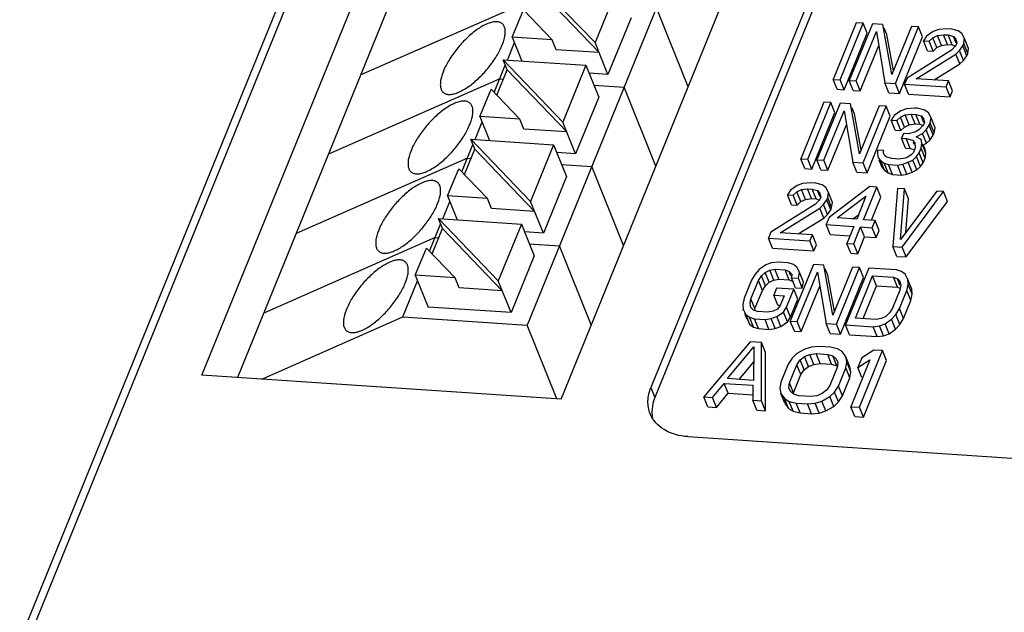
# Model space of a CAD drawing. Header units: millimetres. Extents: x -2787 to 4673, y -54 to 2046.
# Tile 44 of 124: x -503 to -470, y 385 to 405. Entities that reach past the tile are written whole.
import ezdxf

# ---------------------------------------------------------------- set-up
doc = ezdxf.new("R2010")
doc.units = ezdxf.units.MM
doc.header["$LTSCALE"] = 81.675
doc.layers.get('0').update_dxf_attribs({"linetype": 'CONTINUOUS'})

msp = doc.modelspace()

# ---------------------------------------------------------------- linework, layer by layer
at = {"color": 3}
for p, q in [((-502.675, 384.335), (-487.923, 420.602)), ((-503.006, 384.195), (-488.387, 420.135)), ((-477.194, 416.806), (-486.21, 394.641)), ((-496.977, 392.992), (-487.655, 415.908)), ((-485.086, 392.198), (-475.764, 415.114)), ((-486.981, 414.582), (-495.795, 392.913)), ((-473.25, 414.367), (-482.113, 392.578)), ((-473.117, 414.039), (-481.98, 392.25)), ((-483.957, 404.003), (-485.937, 406.065)), ((-483.193, 405.881), (-483.957, 404.003)), ((-486.048, 405.435), (-491.718, 402.936)), ((-485.805, 405.736), (-483.825, 403.674)), ((-486.702, 404.186), (-486.335, 405.087)), ((-486.335, 405.087), (-485.386, 404.098)), ((-480.878, 402.543), (-481.931, 405.16)), ((-482.77, 404.83), (-483.534, 402.952)), ((-475.317, 404.665), (-476.081, 402.787)), ((-475.852, 402.772), (-475.088, 404.65)), ((-474.783, 404.63), (-475.547, 402.751)), ((-475.088, 404.65), (-475.317, 404.665)), ((-474.956, 404.322), (-475.088, 404.65)), ((-474.44, 404.607), (-474.783, 404.63)), ((-474.138, 402.945), (-474.44, 404.607)), ((-474.308, 404.278), (-474.389, 404.481)), ((-473.487, 404.543), (-474.138, 402.945)), ((-474.023, 402.65), (-473.259, 404.528)), ((-473.259, 404.528), (-473.487, 404.543)), ((-473.127, 404.2), (-473.259, 404.528)), ((-472.589, 404.442), (-472.774, 404.373)), ((-472.306, 404.464), (-472.589, 404.442)), ((-472.153, 404.454), (-472.306, 404.464)), ((-471.941, 404.399), (-472.153, 404.454)), ((-486.702, 404.186), (-486.382, 403.393)), ((-485.386, 404.098), (-486.702, 404.186)), ((-475.72, 402.443), (-474.956, 404.322)), ((-475.319, 402.736), (-474.652, 404.375)), ((-474.652, 404.375), (-474.366, 402.673)), ((-474.088, 403.068), (-474.308, 404.278)), ((-473.891, 402.321), (-473.127, 404.2)), ((-472.991, 404.223), (-473.095, 404.066)), ((-472.774, 404.373), (-472.991, 404.223)), ((-472.904, 404.053), (-472.779, 404.168)), ((-472.779, 404.168), (-472.632, 404.24)), ((-472.647, 403.839), (-472.779, 404.168)), ((-472.632, 404.24), (-472.425, 404.267)), ((-472.5, 403.911), (-472.632, 404.24)), ((-472.293, 403.939), (-472.425, 404.267)), ((-472.425, 404.267), (-472.273, 404.257)), ((-472.141, 403.928), (-472.273, 404.257)), ((-472.273, 404.257), (-472.099, 404.204)), ((-472.01, 403.983), (-472.099, 404.204)), ((-472.099, 404.204), (-472.017, 404.117)), ((-472.017, 404.117), (-471.989, 403.992)), ((-471.821, 404.309), (-471.941, 404.399)), ((-471.734, 404.139), (-471.821, 404.309)), ((-471.761, 403.976), (-471.734, 404.139)), ((-471.601, 403.81), (-471.734, 404.139)), ((-486.865, 403.425), (-486.629, 404.006)), ((-485.254, 403.77), (-485.386, 404.098)), ((-483.534, 402.952), (-483.957, 404.003)), ((-475.186, 402.408), (-474.574, 403.912)), ((-472.962, 403.737), (-473.095, 404.066)), ((-473.095, 404.066), (-472.904, 404.053)), ((-472.772, 403.724), (-472.904, 404.053)), ((-472.772, 403.724), (-472.647, 403.839)), ((-472.647, 403.839), (-472.5, 403.911)), ((-472.5, 403.911), (-472.293, 403.939)), ((-472.293, 403.939), (-472.141, 403.928)), ((-472.022, 403.912), (-472.163, 403.757)), ((-472.141, 403.928), (-472.019, 403.892)), ((-471.989, 403.992), (-472.022, 403.912)), ((-471.896, 403.739), (-471.793, 403.896)), ((-471.793, 403.896), (-471.761, 403.976)), ((-471.661, 403.568), (-471.793, 403.896)), ((-471.628, 403.648), (-471.761, 403.976)), ((-471.628, 403.648), (-471.601, 403.81)), ((-483.825, 403.674), (-485.254, 403.77)), ((-472.163, 403.757), (-473.637, 402.829)), ((-473.332, 402.809), (-472.021, 403.624)), ((-472.962, 403.737), (-472.772, 403.724)), ((-472.021, 403.624), (-471.896, 403.739)), ((-471.889, 403.296), (-472.021, 403.624)), ((-471.764, 403.411), (-471.896, 403.739)), ((-471.764, 403.411), (-471.661, 403.568)), ((-471.661, 403.568), (-471.628, 403.648)), ((-487.302, 402.35), (-486.934, 403.254)), ((-486.875, 403.106), (-487.007, 403.435)), ((-485.027, 401.373), (-487.007, 403.435)), ((-487.007, 403.435), (-484.263, 403.252)), ((-484.263, 403.252), (-485.027, 401.373)), ((-484.263, 403.252), (-483.84, 402.2)), ((-472.736, 402.769), (-471.889, 403.296)), ((-471.889, 403.296), (-471.764, 403.411)), ((-487.117, 402.805), (-492.787, 400.306)), ((-487.218, 402.262), (-486.875, 403.106)), ((-487.117, 402.805), (-487.001, 402.797)), ((-486.875, 403.106), (-484.895, 401.045)), ((-483.534, 402.952), (-484.159, 402.993)), ((-473.637, 402.829), (-473.718, 402.629)), ((-472.265, 402.737), (-473.332, 402.809)), ((-484, 402.597), (-483.001, 402.53)), ((-481.948, 399.913), (-483.001, 402.53)), ((-475.949, 402.459), (-476.081, 402.787)), ((-476.081, 402.787), (-475.852, 402.772)), ((-475.72, 402.443), (-475.852, 402.772)), ((-475.415, 402.423), (-475.547, 402.751)), ((-475.547, 402.751), (-475.319, 402.736)), ((-475.186, 402.408), (-475.319, 402.736)), ((-474.234, 402.344), (-474.366, 402.673)), ((-474.366, 402.673), (-474.023, 402.65)), ((-473.891, 402.321), (-474.023, 402.65)), ((-473.586, 402.301), (-473.718, 402.629)), ((-473.718, 402.629), (-472.346, 402.538)), ((-472.346, 402.538), (-472.265, 402.737)), ((-472.214, 402.209), (-472.346, 402.538)), ((-472.132, 402.409), (-472.265, 402.737)), ((-487.771, 401.557), (-487.405, 402.457)), ((-487.405, 402.457), (-486.456, 401.469)), ((-483.84, 402.2), (-484.604, 400.322)), ((-475.949, 402.459), (-475.72, 402.443)), ((-475.415, 402.423), (-475.186, 402.408)), ((-474.234, 402.344), (-473.891, 402.321)), ((-473.586, 402.301), (-472.214, 402.209)), ((-472.214, 402.209), (-472.132, 402.409)), ((-476.386, 402.036), (-477.151, 400.157)), ((-476.922, 400.142), (-476.158, 402.02)), ((-475.853, 402), (-476.617, 400.122)), ((-476.158, 402.02), (-476.386, 402.036)), ((-476.026, 401.692), (-476.158, 402.02)), ((-475.51, 401.977), (-475.853, 402)), ((-475.207, 400.315), (-475.51, 401.977)), ((-475.378, 401.649), (-475.459, 401.851)), ((-474.557, 401.914), (-475.207, 400.315)), ((-475.092, 400.02), (-474.328, 401.898)), ((-474.328, 401.898), (-474.557, 401.914)), ((-474.196, 401.57), (-474.328, 401.898)), ((-473.376, 401.835), (-473.659, 401.813)), ((-473.299, 401.83), (-473.376, 401.835)), ((-473.049, 401.772), (-473.299, 401.83)), ((-487.771, 401.557), (-487.452, 400.763)), ((-486.456, 401.469), (-487.771, 401.557)), ((-476.79, 399.814), (-476.026, 401.692)), ((-476.388, 400.106), (-475.722, 401.745)), ((-475.722, 401.745), (-475.435, 400.043)), ((-475.157, 400.438), (-475.378, 401.649)), ((-474.96, 399.691), (-474.196, 401.57)), ((-474.061, 401.593), (-474.164, 401.436)), ((-473.844, 401.743), (-474.061, 401.593)), ((-473.974, 401.423), (-473.849, 401.538)), ((-473.849, 401.538), (-473.702, 401.61)), ((-473.716, 401.209), (-473.849, 401.538)), ((-473.659, 401.813), (-473.844, 401.743)), ((-473.702, 401.61), (-473.495, 401.637)), ((-473.57, 401.282), (-473.702, 401.61)), ((-473.363, 401.309), (-473.495, 401.637)), ((-473.495, 401.637), (-473.343, 401.627)), ((-473.21, 401.299), (-473.343, 401.627)), ((-473.343, 401.627), (-473.168, 401.575)), ((-473.079, 401.354), (-473.168, 401.575)), ((-473.168, 401.575), (-473.086, 401.487)), ((-472.929, 401.682), (-473.049, 401.772)), ((-472.841, 401.512), (-472.929, 401.682)), ((-472.868, 401.349), (-472.841, 401.512)), ((-472.709, 401.183), (-472.841, 401.512)), ((-487.935, 400.796), (-487.699, 401.376)), ((-486.324, 401.14), (-486.456, 401.469)), ((-484.604, 400.322), (-485.027, 401.373)), ((-476.256, 399.778), (-475.644, 401.283)), ((-474.032, 401.107), (-474.164, 401.436)), ((-474.164, 401.436), (-473.974, 401.423)), ((-473.841, 401.095), (-473.974, 401.423)), ((-473.841, 401.095), (-473.716, 401.209)), ((-473.716, 401.209), (-473.57, 401.282)), ((-473.57, 401.282), (-473.363, 401.309)), ((-473.363, 401.309), (-473.21, 401.299)), ((-473.091, 401.282), (-473.233, 401.127)), ((-473.21, 401.299), (-473.089, 401.262)), ((-473.059, 401.362), (-473.091, 401.282)), ((-473.086, 401.487), (-473.059, 401.362)), ((-473.004, 401.112), (-472.901, 401.269)), ((-472.901, 401.269), (-472.868, 401.349)), ((-472.769, 400.941), (-472.901, 401.269)), ((-472.736, 401.021), (-472.868, 401.349)), ((-472.736, 401.021), (-472.709, 401.183)), ((-484.895, 401.045), (-486.324, 401.14)), ((-474.032, 401.107), (-473.841, 401.095)), ((-473.755, 400.998), (-473.82, 400.838)), ((-473.603, 400.988), (-473.755, 400.998)), ((-473.341, 401.052), (-473.603, 400.988)), ((-473.233, 401.127), (-473.341, 401.052)), ((-473.33, 400.887), (-473.129, 400.997)), ((-473.172, 400.795), (-473.33, 400.887)), ((-473.129, 400.997), (-473.004, 401.112)), ((-472.997, 400.669), (-473.129, 400.997)), ((-472.872, 400.783), (-473.004, 401.112)), ((-472.872, 400.783), (-472.769, 400.941)), ((-472.769, 400.941), (-472.736, 401.021)), ((-488.372, 399.72), (-488.004, 400.625)), ((-487.945, 400.477), (-488.077, 400.805)), ((-486.097, 398.744), (-488.077, 400.805)), ((-488.077, 400.805), (-485.333, 400.622)), ((-485.333, 400.622), (-486.097, 398.744)), ((-485.333, 400.622), (-484.91, 399.571)), ((-473.688, 400.51), (-473.82, 400.838)), ((-473.82, 400.838), (-473.668, 400.828)), ((-473.535, 400.499), (-473.668, 400.828)), ((-473.668, 400.828), (-473.455, 400.773)), ((-473.455, 400.773), (-473.373, 400.685)), ((-473.397, 400.627), (-473.423, 400.694)), ((-473.373, 400.685), (-473.362, 400.52)), ((-473.162, 400.77), (-473.172, 400.795)), ((-473.145, 400.67), (-473.172, 400.795)), ((-473.172, 400.507), (-473.145, 400.67)), ((-473.013, 400.341), (-473.145, 400.67)), ((-473.115, 400.604), (-472.997, 400.669)), ((-473.04, 400.466), (-473.104, 400.624)), ((-472.997, 400.669), (-472.872, 400.783)), ((-488.288, 399.633), (-487.945, 400.477)), ((-487.945, 400.477), (-485.965, 398.415)), ((-484.604, 400.322), (-485.229, 400.364)), ((-474.609, 400.439), (-474.619, 400.317)), ((-474.619, 400.317), (-474.592, 400.192)), ((-474.418, 400.426), (-474.609, 400.439)), ((-474.413, 400.344), (-474.418, 400.426)), ((-474.408, 400.402), (-474.418, 400.426)), ((-474.369, 400.259), (-474.413, 400.344)), ((-474.309, 400.214), (-474.369, 400.259)), ((-474.135, 400.161), (-474.309, 400.214)), ((-473.607, 400.208), (-473.699, 400.173)), ((-473.688, 400.51), (-473.535, 400.499)), ((-473.498, 400.283), (-473.607, 400.208)), ((-473.535, 400.499), (-473.4, 400.464)), ((-473.427, 400.36), (-473.498, 400.283)), ((-473.449, 400.115), (-473.324, 400.23)), ((-473.362, 400.52), (-473.427, 400.36)), ((-473.324, 400.23), (-473.237, 400.348)), ((-473.191, 399.902), (-473.324, 400.23)), ((-473.237, 400.348), (-473.172, 400.507)), ((-473.104, 400.019), (-473.237, 400.348)), ((-473.039, 400.179), (-473.172, 400.507)), ((-473.013, 400.341), (-473.04, 400.466)), ((-473.039, 400.179), (-473.013, 400.341)), ((-488.187, 400.175), (-493.857, 397.677)), ((-488.187, 400.175), (-488.07, 400.168)), ((-485.069, 399.967), (-484.071, 399.9)), ((-483.017, 397.283), (-484.071, 399.9)), ((-477.018, 399.829), (-477.151, 400.157)), ((-477.151, 400.157), (-476.922, 400.142)), ((-476.79, 399.814), (-476.922, 400.142)), ((-476.485, 399.793), (-476.617, 400.122)), ((-476.617, 400.122), (-476.388, 400.106)), ((-476.256, 399.778), (-476.388, 400.106)), ((-475.303, 399.714), (-475.435, 400.043)), ((-475.435, 400.043), (-475.092, 400.02)), ((-474.96, 399.691), (-475.092, 400.02)), ((-474.584, 400.172), (-474.592, 400.192)), ((-474.592, 400.192), (-474.51, 400.104)), ((-474.46, 399.863), (-474.56, 400.113)), ((-474.378, 399.776), (-474.51, 400.104)), ((-474.51, 400.104), (-474.39, 400.014)), ((-474.258, 399.686), (-474.39, 400.014)), ((-474.39, 400.014), (-474.254, 399.964)), ((-474.122, 399.635), (-474.254, 399.964)), ((-474.254, 399.964), (-473.949, 399.944)), ((-473.906, 400.146), (-474.135, 400.161)), ((-473.949, 399.944), (-473.78, 399.973)), ((-473.817, 399.615), (-473.949, 399.944)), ((-473.699, 400.173), (-473.906, 400.146)), ((-473.78, 399.973), (-473.595, 400.043)), ((-473.648, 399.645), (-473.78, 399.973)), ((-473.595, 400.043), (-473.449, 400.115)), ((-473.463, 399.715), (-473.595, 400.043)), ((-473.316, 399.787), (-473.449, 400.115)), ((-473.316, 399.787), (-473.191, 399.902)), ((-473.191, 399.902), (-473.104, 400.019)), ((-473.104, 400.019), (-473.039, 400.179)), ((-488.841, 398.927), (-488.475, 399.827)), ((-488.475, 399.827), (-487.526, 398.839)), ((-484.91, 399.571), (-485.674, 397.692)), ((-477.018, 399.829), (-476.79, 399.814)), ((-476.485, 399.793), (-476.256, 399.778)), ((-475.303, 399.714), (-474.96, 399.691)), ((-474.46, 399.863), (-474.378, 399.776)), ((-474.378, 399.776), (-474.258, 399.686)), ((-474.258, 399.686), (-474.122, 399.635)), ((-474.122, 399.635), (-473.817, 399.615)), ((-473.817, 399.615), (-473.648, 399.645)), ((-473.648, 399.645), (-473.463, 399.715)), ((-473.463, 399.715), (-473.316, 399.787)), ((-477.276, 399.271), (-477.494, 399.121)), ((-477.091, 399.341), (-477.276, 399.271)), ((-476.808, 399.363), (-477.091, 399.341)), ((-476.656, 399.353), (-476.808, 399.363)), ((-476.443, 399.297), (-476.656, 399.353)), ((-476.323, 399.207), (-476.443, 399.297)), ((-474.864, 399.233), (-476.218, 398.215)), ((-474.636, 399.218), (-474.864, 399.233)), ((-488.841, 398.927), (-488.522, 398.134)), ((-487.526, 398.839), (-488.841, 398.927)), ((-477.494, 399.121), (-477.597, 398.964)), ((-477.465, 398.635), (-477.597, 398.964)), ((-477.597, 398.964), (-477.406, 398.951)), ((-477.406, 398.951), (-477.281, 399.066)), ((-477.274, 398.623), (-477.406, 398.951)), ((-477.281, 399.066), (-477.134, 399.138)), ((-477.149, 398.737), (-477.281, 399.066)), ((-477.134, 399.138), (-476.928, 399.165)), ((-477.002, 398.81), (-477.134, 399.138)), ((-476.795, 398.837), (-476.928, 399.165)), ((-476.928, 399.165), (-476.775, 399.155)), ((-476.643, 398.827), (-476.775, 399.155)), ((-476.775, 399.155), (-476.601, 399.103)), ((-476.512, 398.882), (-476.601, 399.103)), ((-476.601, 399.103), (-476.519, 399.015)), ((-476.519, 399.015), (-476.492, 398.89)), ((-476.236, 399.037), (-476.323, 399.207)), ((-476.263, 398.875), (-476.236, 399.037)), ((-476.104, 398.709), (-476.236, 399.037)), ((-475.951, 398.197), (-474.995, 398.913)), ((-474.995, 398.913), (-475.303, 398.154)), ((-475.075, 398.139), (-474.636, 399.218)), ((-474.504, 398.889), (-474.636, 399.218)), ((-473.95, 399.172), (-474.104, 397.253)), ((-473.721, 399.157), (-473.95, 399.172)), ((-473.854, 397.482), (-473.721, 399.157)), ((-472.654, 399.085), (-473.854, 397.482)), ((-473.799, 397.232), (-472.425, 399.07)), ((-473.589, 398.828), (-473.721, 399.157)), ((-472.425, 399.07), (-472.654, 399.085)), ((-472.293, 398.742), (-472.425, 399.07)), ((-489.004, 398.166), (-488.768, 398.746)), ((-487.393, 398.51), (-487.526, 398.839)), ((-485.674, 397.692), (-486.097, 398.744)), ((-476.665, 398.655), (-478.139, 397.727)), ((-477.465, 398.635), (-477.274, 398.623)), ((-477.274, 398.623), (-477.149, 398.737)), ((-477.149, 398.737), (-477.002, 398.81)), ((-477.002, 398.81), (-476.795, 398.837)), ((-476.795, 398.837), (-476.643, 398.827)), ((-476.524, 398.81), (-476.665, 398.655)), ((-476.643, 398.827), (-476.522, 398.79)), ((-476.492, 398.89), (-476.524, 398.81)), ((-476.524, 398.523), (-476.399, 398.638)), ((-476.399, 398.638), (-476.295, 398.795)), ((-476.266, 398.309), (-476.399, 398.638)), ((-476.295, 398.795), (-476.263, 398.875)), ((-476.163, 398.466), (-476.295, 398.795)), ((-476.131, 398.546), (-476.263, 398.875)), ((-476.131, 398.546), (-476.104, 398.709)), ((-474.816, 398.121), (-474.504, 398.889)), ((-473.677, 397.719), (-473.589, 398.828)), ((-473.667, 396.904), (-472.293, 398.742)), ((-485.965, 398.415), (-487.393, 398.51)), ((-477.834, 397.707), (-476.524, 398.523)), ((-476.391, 398.194), (-476.524, 398.523)), ((-476.391, 398.194), (-476.266, 398.309)), ((-476.266, 398.309), (-476.163, 398.466)), ((-476.163, 398.466), (-476.131, 398.546)), ((-475.427, 398.162), (-475.245, 398.299)), ((-489.442, 397.091), (-489.074, 397.995)), ((-489.014, 397.847), (-489.146, 398.175)), ((-487.166, 396.114), (-489.146, 398.175)), ((-489.146, 398.175), (-486.402, 397.992)), ((-486.402, 397.992), (-487.166, 396.114)), ((-486.402, 397.992), (-485.979, 396.941)), ((-477.238, 397.667), (-476.391, 398.194)), ((-476.218, 398.215), (-476.316, 397.975)), ((-476.183, 397.647), (-476.316, 397.975)), ((-476.316, 397.975), (-475.401, 397.914)), ((-475.303, 398.154), (-475.951, 398.197)), ((-474.694, 398.113), (-475.075, 398.139)), ((-474.791, 397.873), (-474.694, 398.113)), ((-474.561, 397.785), (-474.694, 398.113)), ((-489.358, 397.003), (-489.014, 397.847)), ((-489.014, 397.847), (-487.034, 395.785)), ((-485.674, 397.692), (-486.298, 397.734)), ((-478.139, 397.727), (-478.22, 397.528)), ((-476.767, 397.636), (-477.834, 397.707)), ((-476.848, 397.436), (-476.767, 397.636)), ((-476.635, 397.307), (-476.767, 397.636)), ((-476.183, 397.647), (-475.528, 397.603)), ((-475.401, 397.914), (-475.629, 397.355)), ((-475.4, 397.339), (-475.172, 397.899)), ((-475.04, 397.57), (-475.172, 397.899)), ((-475.172, 397.899), (-474.791, 397.873)), ((-474.659, 397.545), (-474.791, 397.873)), ((-474.659, 397.545), (-474.561, 397.785)), ((-489.257, 397.546), (-494.927, 395.047)), ((-489.257, 397.546), (-489.14, 397.538)), ((-486.139, 397.337), (-485.14, 397.271)), ((-484.087, 394.653), (-485.14, 397.271)), ((-478.088, 397.199), (-478.22, 397.528)), ((-478.22, 397.528), (-476.848, 397.436)), ((-476.716, 397.107), (-476.848, 397.436)), ((-476.716, 397.107), (-476.635, 397.307)), ((-475.496, 397.026), (-475.629, 397.355)), ((-475.629, 397.355), (-475.4, 397.339)), ((-475.268, 397.011), (-475.4, 397.339)), ((-475.268, 397.011), (-475.04, 397.57)), ((-475.04, 397.57), (-474.659, 397.545)), ((-489.911, 396.297), (-489.544, 397.197)), ((-489.544, 397.197), (-488.595, 396.209)), ((-485.979, 396.941), (-486.743, 395.063)), ((-478.088, 397.199), (-476.716, 397.107)), ((-475.496, 397.026), (-475.268, 397.011)), ((-473.972, 396.924), (-474.104, 397.253)), ((-474.104, 397.253), (-473.799, 397.232)), ((-473.667, 396.904), (-473.799, 397.232)), ((-478.308, 396.639), (-478.525, 396.489)), ((-478.123, 396.708), (-478.308, 396.639)), ((-477.916, 396.736), (-478.123, 396.708)), ((-477.573, 396.713), (-477.916, 396.736)), ((-477.399, 396.66), (-477.573, 396.713)), ((-476.735, 396.657), (-477.499, 394.778)), ((-477.279, 396.57), (-477.399, 396.66)), ((-476.392, 396.634), (-476.735, 396.657)), ((-476.089, 394.971), (-476.392, 396.634)), ((-473.972, 396.924), (-473.667, 396.904)), ((-489.911, 396.297), (-489.487, 395.246)), ((-488.595, 396.209), (-489.911, 396.297)), ((-478.667, 396.334), (-478.786, 396.137)), ((-478.525, 396.489), (-478.667, 396.334)), ((-478.454, 396.279), (-478.329, 396.394)), ((-478.329, 396.394), (-478.182, 396.466)), ((-478.197, 396.065), (-478.329, 396.394)), ((-478.182, 396.466), (-478.014, 396.496)), ((-478.05, 396.137), (-478.182, 396.466)), ((-477.881, 396.167), (-478.014, 396.496)), ((-478.014, 396.496), (-477.671, 396.473)), ((-477.538, 396.144), (-477.671, 396.473)), ((-477.671, 396.473), (-477.534, 396.423)), ((-477.479, 396.284), (-477.534, 396.423)), ((-477.534, 396.423), (-477.453, 396.335)), ((-477.453, 396.335), (-477.463, 396.213)), ((-477.191, 396.4), (-477.279, 396.57)), ((-477.27, 394.763), (-476.603, 396.402)), ((-477.234, 396.197), (-477.191, 396.4)), ((-477.059, 396.071), (-477.191, 396.4)), ((-476.603, 396.402), (-476.317, 394.699)), ((-476.259, 396.305), (-476.341, 396.507)), ((-476.039, 395.094), (-476.259, 396.305)), ((-475.439, 396.57), (-476.089, 394.971)), ((-475.974, 394.676), (-475.21, 396.555)), ((-474.905, 396.534), (-475.669, 394.656)), ((-475.21, 396.555), (-475.439, 396.57)), ((-475.078, 396.226), (-475.21, 396.555)), ((-473.99, 396.473), (-474.905, 396.534)), ((-473.816, 396.421), (-473.99, 396.473)), ((-473.696, 396.331), (-473.816, 396.421)), ((-473.609, 396.161), (-473.696, 396.331)), ((-490.326, 394.916), (-489.838, 396.117)), ((-488.463, 395.881), (-488.595, 396.209)), ((-486.743, 395.063), (-487.166, 396.114)), ((-478.786, 396.137), (-479.03, 395.537)), ((-478.801, 395.522), (-478.557, 396.122)), ((-478.557, 396.122), (-478.454, 396.279)), ((-478.425, 395.793), (-478.557, 396.122)), ((-478.322, 395.95), (-478.454, 396.279)), ((-478.322, 395.95), (-478.197, 396.065)), ((-478.197, 396.065), (-478.05, 396.137)), ((-478.05, 396.137), (-477.881, 396.167)), ((-477.881, 396.167), (-477.538, 396.144)), ((-477.538, 396.144), (-477.402, 396.094)), ((-477.331, 395.884), (-477.463, 396.213)), ((-477.463, 396.213), (-477.234, 396.197)), ((-477.102, 395.869), (-477.234, 396.197)), ((-477.102, 395.869), (-477.059, 396.071)), ((-475.842, 394.348), (-475.078, 396.226)), ((-475.343, 394.881), (-474.774, 396.279)), ((-474.642, 395.951), (-474.774, 396.279)), ((-474.774, 396.279), (-474.088, 396.234)), ((-473.956, 395.905), (-474.088, 396.234)), ((-474.088, 396.234), (-473.952, 396.183)), ((-473.863, 395.963), (-473.952, 396.183)), ((-473.952, 396.183), (-473.87, 396.096)), ((-473.87, 396.096), (-473.843, 395.971)), ((-473.843, 395.971), (-473.869, 395.808)), ((-473.641, 395.793), (-473.598, 395.996)), ((-473.598, 395.996), (-473.609, 396.161)), ((-473.477, 395.832), (-473.609, 396.161)), ((-473.465, 395.667), (-473.598, 395.996)), ((-487.034, 395.785), (-488.463, 395.881)), ((-478.669, 395.194), (-478.425, 395.793)), ((-478.425, 395.793), (-478.322, 395.95)), ((-477.952, 395.876), (-478.05, 395.636)), ((-477.918, 395.308), (-478.05, 395.636)), ((-478.05, 395.636), (-477.707, 395.613)), ((-477.381, 395.838), (-477.952, 395.876)), ((-477.625, 395.238), (-477.381, 395.838)), ((-477.249, 395.509), (-477.381, 395.838)), ((-477.331, 395.884), (-477.102, 395.869)), ((-477.138, 394.434), (-476.526, 395.939)), ((-475.084, 394.863), (-474.642, 395.951)), ((-474.642, 395.951), (-473.956, 395.905)), ((-473.869, 395.808), (-474.113, 395.209)), ((-473.956, 395.905), (-473.877, 395.876)), ((-473.885, 395.194), (-473.641, 395.793)), ((-473.509, 395.465), (-473.641, 395.793)), ((-473.509, 395.465), (-473.465, 395.667)), ((-473.465, 395.667), (-473.477, 395.832)), ((-479.03, 395.537), (-479.073, 395.335)), ((-479.073, 395.335), (-479.062, 395.17)), ((-478.828, 395.36), (-478.801, 395.522)), ((-478.801, 395.235), (-478.828, 395.36)), ((-478.669, 395.194), (-478.801, 395.522)), ((-477.707, 395.613), (-477.837, 395.293)), ((-477.492, 394.91), (-477.249, 395.509)), ((-473.752, 394.865), (-473.509, 395.465)), ((-486.743, 395.063), (-489.487, 395.246)), ((-479.048, 395.135), (-479.062, 395.17)), ((-479.062, 395.17), (-478.974, 395)), ((-478.929, 394.841), (-479.006, 395.031)), ((-478.842, 394.671), (-478.974, 395)), ((-478.974, 395), (-478.854, 394.91)), ((-478.719, 395.147), (-478.801, 395.235)), ((-478.583, 395.097), (-478.719, 395.147)), ((-478.678, 395.14), (-478.669, 395.194)), ((-478.24, 395.074), (-478.583, 395.097)), ((-478.071, 395.104), (-478.24, 395.074)), ((-477.924, 395.176), (-478.071, 395.104)), ((-477.945, 394.931), (-477.728, 395.081)), ((-477.837, 395.293), (-477.924, 395.176)), ((-477.918, 395.308), (-477.836, 395.302)), ((-477.728, 395.081), (-477.625, 395.238)), ((-477.596, 394.752), (-477.728, 395.081)), ((-477.492, 394.91), (-477.625, 395.238)), ((-474.216, 395.052), (-474.341, 394.937)), ((-474.113, 395.209), (-474.216, 395.052)), ((-474.145, 394.842), (-474.004, 394.996)), ((-474.004, 394.996), (-473.885, 395.194)), ((-473.872, 394.668), (-474.004, 394.996)), ((-473.752, 394.865), (-473.885, 395.194)), ((-494.993, 392.86), (-490.326, 394.916)), ((-490.326, 394.916), (-486.21, 394.641)), ((-478.929, 394.841), (-478.842, 394.671)), ((-478.722, 394.581), (-478.854, 394.91)), ((-478.854, 394.91), (-478.68, 394.857)), ((-478.842, 394.671), (-478.722, 394.581)), ((-478.548, 394.529), (-478.68, 394.857)), ((-478.68, 394.857), (-478.337, 394.834)), ((-478.337, 394.834), (-478.13, 394.861)), ((-478.205, 394.506), (-478.337, 394.834)), ((-478.13, 394.861), (-477.945, 394.931)), ((-477.998, 394.533), (-478.13, 394.861)), ((-477.813, 394.603), (-477.945, 394.931)), ((-477.813, 394.603), (-477.596, 394.752)), ((-477.596, 394.752), (-477.492, 394.91)), ((-477.366, 394.45), (-477.499, 394.778)), ((-477.499, 394.778), (-477.27, 394.763)), ((-477.138, 394.434), (-477.27, 394.763)), ((-476.185, 394.371), (-476.317, 394.699)), ((-476.317, 394.699), (-475.974, 394.676)), ((-475.842, 394.348), (-475.974, 394.676)), ((-474.657, 394.835), (-475.343, 394.881)), ((-474.488, 394.865), (-474.657, 394.835)), ((-474.548, 394.622), (-474.363, 394.692)), ((-474.341, 394.937), (-474.488, 394.865)), ((-474.363, 394.692), (-474.145, 394.842)), ((-474.23, 394.363), (-474.363, 394.692)), ((-474.013, 394.513), (-474.145, 394.842)), ((-474.013, 394.513), (-473.872, 394.668)), ((-473.872, 394.668), (-473.752, 394.865)), ((-485.231, 392.208), (-486.21, 394.641)), ((-478.722, 394.581), (-478.548, 394.529)), ((-478.548, 394.529), (-478.205, 394.506)), ((-478.205, 394.506), (-477.998, 394.533)), ((-477.998, 394.533), (-477.813, 394.603)), ((-477.366, 394.45), (-477.138, 394.434)), ((-476.185, 394.371), (-475.842, 394.348)), ((-475.537, 394.328), (-475.669, 394.656)), ((-475.669, 394.656), (-474.754, 394.595)), ((-474.754, 394.595), (-474.548, 394.622)), ((-474.622, 394.266), (-474.754, 394.595)), ((-474.415, 394.294), (-474.548, 394.622)), ((-474.415, 394.294), (-474.23, 394.363)), ((-474.23, 394.363), (-474.013, 394.513)), ((-478.833, 394.096), (-480.36, 392.268)), ((-478.452, 394.07), (-478.833, 394.096)), ((-478.454, 392.141), (-478.452, 394.07)), ((-478.32, 393.742), (-478.452, 394.07)), ((-475.537, 394.328), (-474.622, 394.266)), ((-474.622, 394.266), (-474.415, 394.294)), ((-479.575, 392.873), (-478.708, 393.923)), ((-478.708, 393.923), (-478.718, 392.815)), ((-478.322, 391.812), (-478.32, 393.742)), ((-477.28, 393.705), (-477.44, 393.551)), ((-477.024, 393.852), (-477.28, 393.705)), ((-476.801, 393.919), (-477.024, 393.852)), ((-476.851, 393.676), (-476.644, 393.703)), ((-476.546, 393.943), (-476.801, 393.919)), ((-476.512, 393.375), (-476.644, 393.703)), ((-476.644, 393.703), (-476.263, 393.678)), ((-476.165, 393.917), (-476.546, 393.943)), ((-475.943, 393.862), (-476.165, 393.917)), ((-475.785, 393.769), (-475.943, 393.862)), ((-475.66, 393.596), (-475.785, 393.769)), ((-475.214, 391.925), (-474.45, 393.803)), ((-474.736, 393.822), (-475.136, 393.561)), ((-474.45, 393.803), (-474.736, 393.822)), ((-474.318, 393.474), (-474.45, 393.803)), ((-479.193, 392.847), (-478.712, 393.429)), ((-477.569, 393.354), (-477.813, 392.755)), ((-477.44, 393.551), (-477.569, 393.354)), ((-477.283, 393.335), (-477.17, 393.492)), ((-477.17, 393.492), (-477.026, 393.605)), ((-477.038, 393.163), (-477.17, 393.492)), ((-477.026, 393.605), (-476.851, 393.676)), ((-476.894, 393.277), (-477.026, 393.605)), ((-476.719, 393.347), (-476.851, 393.676)), ((-476.719, 393.347), (-476.512, 393.375)), ((-476.512, 393.375), (-476.131, 393.349)), ((-476.131, 393.349), (-476.263, 393.678)), ((-476.263, 393.678), (-476.089, 393.625)), ((-475.956, 393.296), (-476.089, 393.625)), ((-476.089, 393.625), (-475.978, 393.535)), ((-475.978, 393.535), (-475.932, 393.409)), ((-475.932, 393.409), (-475.949, 393.246)), ((-475.663, 393.227), (-475.63, 393.43)), ((-475.63, 393.43), (-475.66, 393.596)), ((-475.528, 393.268), (-475.66, 393.596)), ((-475.497, 393.102), (-475.63, 393.43)), ((-474.866, 393.502), (-475.5, 391.944)), ((-475.136, 393.561), (-475.266, 393.242)), ((-475.266, 393.242), (-474.866, 393.502)), ((-475.082, 391.596), (-474.318, 393.474)), ((-477.527, 392.736), (-477.283, 393.335)), ((-477.151, 393.007), (-477.283, 393.335)), ((-477.151, 393.007), (-477.038, 393.163)), ((-477.038, 393.163), (-476.894, 393.277)), ((-476.894, 393.277), (-476.719, 393.347)), ((-475.949, 393.246), (-476.193, 392.647)), ((-476.131, 393.349), (-475.956, 393.296)), ((-475.907, 392.628), (-475.663, 393.227)), ((-475.531, 392.899), (-475.663, 393.227)), ((-475.531, 392.899), (-475.497, 393.102)), ((-475.497, 393.102), (-475.528, 393.268)), ((-475.134, 392.913), (-475.266, 393.242)), ((-485.086, 392.198), (-496.977, 392.992)), ((-480.074, 392.249), (-479.688, 392.716)), ((-479.556, 392.387), (-479.688, 392.716)), ((-479.688, 392.716), (-478.735, 392.652)), ((-478.718, 392.815), (-479.575, 392.873)), ((-477.813, 392.755), (-477.846, 392.552)), ((-477.544, 392.573), (-477.527, 392.736)), ((-477.395, 392.407), (-477.527, 392.736)), ((-477.395, 392.407), (-477.151, 393.007)), ((-475.775, 392.299), (-475.531, 392.899)), ((-482.113, 392.578), (-481.98, 392.25)), ((-479.941, 391.921), (-479.556, 392.387)), ((-479.556, 392.387), (-478.728, 392.332)), ((-478.735, 392.652), (-478.74, 392.16)), ((-477.846, 392.552), (-477.816, 392.386)), ((-477.684, 392.057), (-477.816, 392.386)), ((-477.816, 392.386), (-477.691, 392.213)), ((-477.498, 392.446), (-477.544, 392.573)), ((-477.387, 392.357), (-477.498, 392.446)), ((-476.45, 392.376), (-476.625, 392.306)), ((-476.306, 392.49), (-476.45, 392.376)), ((-476.193, 392.647), (-476.306, 392.49)), ((-476.196, 392.277), (-476.036, 392.431)), ((-476.036, 392.431), (-475.907, 392.628)), ((-475.904, 392.102), (-476.036, 392.431)), ((-475.775, 392.299), (-475.907, 392.628)), ((-480.227, 391.94), (-480.36, 392.268)), ((-480.36, 392.268), (-480.074, 392.249)), ((-479.941, 391.921), (-480.074, 392.249)), ((-478.608, 391.831), (-478.74, 392.16)), ((-478.74, 392.16), (-478.454, 392.141)), ((-478.322, 391.812), (-478.454, 392.141)), ((-477.558, 391.885), (-477.691, 392.213)), ((-477.691, 392.213), (-477.532, 392.12)), ((-477.684, 392.057), (-477.558, 391.885)), ((-477.4, 391.792), (-477.532, 392.12)), ((-477.532, 392.12), (-477.311, 392.065)), ((-477.213, 392.304), (-477.387, 392.357)), ((-477.178, 391.736), (-477.311, 392.065)), ((-477.311, 392.065), (-476.929, 392.039)), ((-476.832, 392.279), (-477.213, 392.304)), ((-476.929, 392.039), (-476.675, 392.063)), ((-476.625, 392.306), (-476.832, 392.279)), ((-476.675, 392.063), (-476.452, 392.13)), ((-476.543, 391.735), (-476.675, 392.063)), ((-476.452, 392.13), (-476.196, 392.277)), ((-476.32, 391.802), (-476.452, 392.13)), ((-476.064, 391.949), (-476.196, 392.277)), ((-476.064, 391.949), (-475.904, 392.102)), ((-475.904, 392.102), (-475.775, 392.299)), ((-480.227, 391.94), (-479.941, 391.921)), ((-478.608, 391.831), (-478.322, 391.812)), ((-477.558, 391.885), (-477.4, 391.792)), ((-477.4, 391.792), (-477.178, 391.736)), ((-477.178, 391.736), (-476.797, 391.711)), ((-476.797, 391.711), (-476.929, 392.039)), ((-476.797, 391.711), (-476.543, 391.735)), ((-476.543, 391.735), (-476.32, 391.802)), ((-476.32, 391.802), (-476.064, 391.949)), ((-475.368, 391.615), (-475.5, 391.944)), ((-475.5, 391.944), (-475.214, 391.925)), ((-475.082, 391.596), (-475.214, 391.925)), ((-475.368, 391.615), (-475.082, 391.596)), ((-480.894, 390.953), (-458.942, 389.487))]:
    msp.add_line(p, q, dxfattribs=at)
for points, knots in [([(-487.55, 404.619), (-487.661, 404.57), (-487.888, 404.433), (-488.206, 404.167), (-488.509, 403.842), (-488.769, 403.487), (-488.962, 403.133), (-489.062, 402.849), (-489.087, 402.648), (-489.08, 402.526), (-489.047, 402.423), (-489.006, 402.37), (-488.982, 402.35)], [0, 0, 0, 0, 0.124962, 0.27101, 0.427597, 0.582584, 0.724059, 0.842207, 0.890801, 0.932354, 0.967956, 1, 1, 1, 1]), ([(-488.467, 402.364), (-488.356, 402.413), (-488.13, 402.55), (-487.811, 402.816), (-487.508, 403.141), (-487.248, 403.496), (-487.055, 403.85), (-486.956, 404.134), (-486.93, 404.335), (-486.937, 404.457), (-486.97, 404.56), (-487.012, 404.613), (-487.035, 404.633)], [0, 0, 0, 0, 0.124962, 0.27101, 0.427597, 0.582584, 0.724059, 0.842207, 0.890801, 0.932354, 0.967956, 1, 1, 1, 1]), ([(-487.035, 404.633), (-487.062, 404.656), (-487.131, 404.691), (-487.256, 404.703), (-487.4, 404.678), (-487.498, 404.641), (-487.55, 404.619)], [0, 0, 0, 0, 0.195647, 0.418295, 0.684501, 1, 1, 1, 1]), ([(-488.982, 402.35), (-488.955, 402.327), (-488.886, 402.292), (-488.761, 402.28), (-488.618, 402.305), (-488.519, 402.342), (-488.467, 402.364)], [0, 0, 0, 0, 0.195647, 0.418295, 0.684501, 1, 1, 1, 1]), ([(-488.62, 401.989), (-488.731, 401.94), (-488.957, 401.803), (-489.276, 401.537), (-489.579, 401.212), (-489.839, 400.857), (-490.032, 400.504), (-490.131, 400.219), (-490.157, 400.018), (-490.15, 399.896), (-490.117, 399.794), (-490.075, 399.741), (-490.052, 399.721)], [0, 0, 0, 0, 0.124962, 0.27101, 0.427597, 0.582584, 0.724059, 0.842207, 0.890801, 0.932354, 0.967956, 1, 1, 1, 1]), ([(-489.537, 399.735), (-489.426, 399.784), (-489.199, 399.92), (-488.881, 400.186), (-488.578, 400.511), (-488.318, 400.867), (-488.125, 401.22), (-488.025, 401.504), (-488, 401.705), (-488.007, 401.828), (-488.04, 401.93), (-488.081, 401.983), (-488.105, 402.003)], [0, 0, 0, 0, 0.124962, 0.27101, 0.427597, 0.582584, 0.724059, 0.842207, 0.890801, 0.932354, 0.967956, 1, 1, 1, 1]), ([(-488.105, 402.003), (-488.132, 402.026), (-488.201, 402.062), (-488.326, 402.073), (-488.469, 402.048), (-488.568, 402.012), (-488.62, 401.989)], [0, 0, 0, 0, 0.195647, 0.418295, 0.684501, 1, 1, 1, 1]), ([(-490.052, 399.721), (-490.025, 399.698), (-489.956, 399.662), (-489.831, 399.651), (-489.687, 399.675), (-489.589, 399.712), (-489.537, 399.735)], [0, 0, 0, 0, 0.195647, 0.418295, 0.684501, 1, 1, 1, 1]), ([(-489.69, 399.359), (-489.8, 399.31), (-490.027, 399.174), (-490.346, 398.908), (-490.649, 398.582), (-490.908, 398.227), (-491.102, 397.874), (-491.201, 397.59), (-491.227, 397.389), (-491.22, 397.266), (-491.187, 397.164), (-491.145, 397.111), (-491.121, 397.091)], [0, 0, 0, 0, 0.124962, 0.27101, 0.427597, 0.582584, 0.724059, 0.842207, 0.890801, 0.932354, 0.967956, 1, 1, 1, 1]), ([(-490.606, 397.105), (-490.496, 397.154), (-490.269, 397.29), (-489.95, 397.556), (-489.647, 397.882), (-489.388, 398.237), (-489.194, 398.59), (-489.095, 398.874), (-489.069, 399.075), (-489.076, 399.198), (-489.109, 399.3), (-489.151, 399.353), (-489.175, 399.373)], [0, 0, 0, 0, 0.124962, 0.27101, 0.427597, 0.582584, 0.724059, 0.842207, 0.890801, 0.932354, 0.967956, 1, 1, 1, 1]), ([(-489.175, 399.373), (-489.201, 399.396), (-489.271, 399.432), (-489.395, 399.443), (-489.539, 399.418), (-489.638, 399.382), (-489.69, 399.359)], [0, 0, 0, 0, 0.195647, 0.418295, 0.684501, 1, 1, 1, 1]), ([(-491.121, 397.091), (-491.095, 397.068), (-491.025, 397.032), (-490.901, 397.021), (-490.757, 397.046), (-490.658, 397.082), (-490.606, 397.105)], [0, 0, 0, 0, 0.195647, 0.418295, 0.684501, 1, 1, 1, 1]), ([(-490.759, 396.729), (-490.87, 396.68), (-491.097, 396.544), (-491.415, 396.278), (-491.718, 395.953), (-491.978, 395.597), (-492.171, 395.244), (-492.271, 394.96), (-492.296, 394.759), (-492.289, 394.636), (-492.256, 394.534), (-492.215, 394.481), (-492.191, 394.461)], [0, 0, 0, 0, 0.124962, 0.27101, 0.427597, 0.582584, 0.724059, 0.842207, 0.890801, 0.932354, 0.967956, 1, 1, 1, 1]), ([(-491.676, 394.475), (-491.565, 394.524), (-491.339, 394.661), (-491.02, 394.927), (-490.717, 395.252), (-490.457, 395.607), (-490.264, 395.96), (-490.165, 396.245), (-490.139, 396.446), (-490.146, 396.568), (-490.179, 396.67), (-490.221, 396.723), (-490.244, 396.743)], [0, 0, 0, 0, 0.124962, 0.27101, 0.427597, 0.582584, 0.724059, 0.842207, 0.890801, 0.932354, 0.967956, 1, 1, 1, 1]), ([(-490.244, 396.743), (-490.271, 396.766), (-490.34, 396.802), (-490.465, 396.813), (-490.609, 396.789), (-490.707, 396.752), (-490.759, 396.729)], [0, 0, 0, 0, 0.195647, 0.418295, 0.684501, 1, 1, 1, 1]), ([(-492.191, 394.461), (-492.164, 394.438), (-492.095, 394.403), (-491.97, 394.391), (-491.827, 394.416), (-491.728, 394.452), (-491.676, 394.475)], [0, 0, 0, 0, 0.195647, 0.418295, 0.684501, 1, 1, 1, 1]), ([(-482.139, 391.71), (-482.192, 391.841), (-482.241, 392.143), (-482.17, 392.436), (-482.113, 392.578)], [0, 0, 0, 0, 0.481072, 1, 1, 1, 1]), ([(-481.98, 392.25), (-481.996, 392.211), (-482.05, 392.06), (-482.078, 391.898), (-482.08, 391.779)], [0, 0, 0, 0, 0.259799, 1, 1, 1, 1]), ([(-480.894, 390.953), (-481.166, 390.971), (-481.678, 391.095), (-482.052, 391.494), (-482.139, 391.71)], [0, 0, 0, 0, 0.539029, 1, 1, 1, 1])]:
    msp.add_open_spline(points, degree=3, knots=knots, dxfattribs=at)
msp.add_open_spline([(-482.08, 391.779), (-482.08, 391.709), (-482.074, 391.639), (-482.061, 391.57)], degree=3, dxfattribs=at)

doc.saveas('drawing.dxf')
